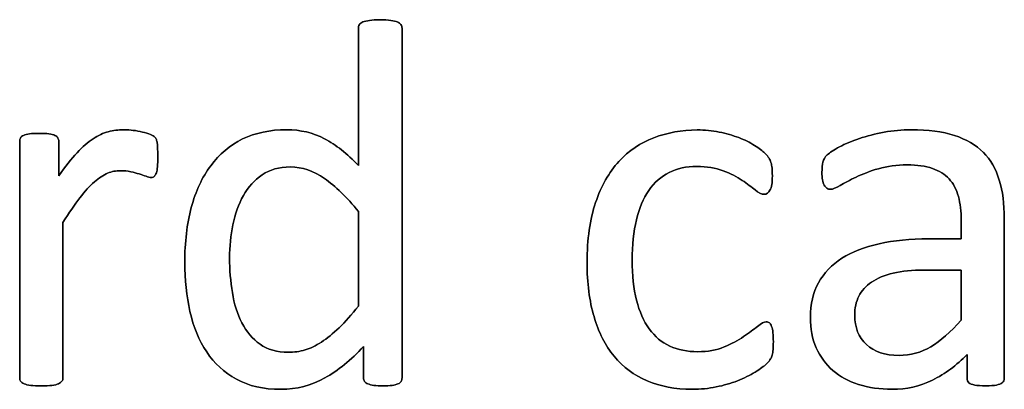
# Model space of a CAD drawing. Header units: inches. Extents: x 0 to 23760, y -13 to 16800.
# Tile 168 of 256: x 8573 to 8862, y 15473 to 15581. Entities that reach past the tile are written whole.
import ezdxf

# ---------------------------------------------------------------- set-up
doc = ezdxf.new("R2010")
doc.units = ezdxf.units.IN
doc.layers.add('254', color=7, linetype='Continuous', true_color=0xffffff)

msp = doc.modelspace()

# ---------------------------------------------------------------- linework, layer by layer
at = {"layer": '254', "color": 172, "linetype": 'Continuous', "lineweight": 25}
for points, knots in [([(8685.24, 15475.3), (8685.43, 15475.607), (8685.517, 15475.953), (8685.517, 15510.536), (8685.517, 15544.687), (8685.517, 15579.213), (8685.401, 15579.559), (8685.17, 15579.877), (8684.94, 15580.223), (8684.593, 15580.482), (8683.67, 15580.829), (8683.035, 15581.002), (8681.39, 15581.229), (8680.323, 15581.319), (8677.813, 15581.319), (8676.803, 15581.233), (8675.217, 15580.998), (8674.553, 15580.829), (8674.063, 15580.656), (8673.543, 15580.482), (8673.197, 15580.223), (8673.024, 15579.877), (8672.822, 15579.559), (8672.735, 15579.213), (8672.735, 15565.431), (8672.735, 15552.025), (8672.735, 15538.619), (8669.446, 15542.052), (8666.128, 15544.649), (8659.4, 15548.187), (8655.713, 15549.063), (8646.798, 15549.063), (8642.499, 15548.169), (8635.055, 15544.533), (8631.939, 15541.908), (8626.919, 15535.156), (8625.015, 15531.059), (8622.474, 15521.473), (8621.812, 15516.085), (8621.812, 15505.122), (8622.331, 15500.332), (8624.359, 15491.239), (8625.996, 15487.32), (8630.474, 15480.602), (8633.382, 15477.915), (8640.571, 15473.972), (8644.893, 15472.981), (8654.645, 15472.981), (8658.944, 15474.077), (8666.78, 15478.514), (8670.571, 15481.579), (8674.207, 15485.531), (8674.207, 15482.483), (8674.207, 15479.434), (8674.207, 15475.953), (8674.293, 15475.607), (8674.524, 15475.289), (8674.726, 15475.001), (8675.043, 15474.741), (8675.967, 15474.395), (8676.573, 15474.25), (8677.294, 15474.135), (8677.986, 15474.049), (8678.91, 15473.991), (8680.987, 15473.991), (8681.881, 15474.049), (8682.603, 15474.135), (8683.295, 15474.25), (8683.872, 15474.395), (8684.334, 15474.568), (8684.767, 15474.741), (8685.055, 15475.001), (8685.24, 15475.3)], [0, 0, 0, 0, 0.003963, 0.003963, 0.3166858, 0.3166858, 0.3201204, 0.3201204, 0.3201204, 0.3241569, 0.3241569, 0.3281934, 0.3281934, 0.3320933, 0.3320933, 0.3359046, 0.3359046, 0.3398541, 0.3398541, 0.3398541, 0.3437515, 0.3437515, 0.3437515, 0.3469479, 0.3469479, 0.4611976, 0.4611976, 0.4611976, 0.4980481, 0.4980481, 0.5352785, 0.5352785, 0.5802209, 0.5802209, 0.6251633, 0.6251633, 0.6701058, 0.6701058, 0.715116, 0.715116, 0.7531343, 0.7531343, 0.7914351, 0.7914351, 0.8293583, 0.8293583, 0.8676457, 0.8676457, 0.9028876, 0.9028876, 0.9380188, 0.9380188, 0.9380188, 0.9648678, 0.9648678, 0.9686792, 0.9686792, 0.9686792, 0.97231, 0.97231, 0.9759409, 0.9759409, 0.9759409, 0.9838227, 0.9838227, 0.9912785, 0.9912785, 0.9912785, 0.9965158, 0.9965158, 0.9965158, 1, 1, 1, 1]), ([(8613.819, 15538.215), (8613.878, 15538.994), (8613.907, 15539.946), (8613.907, 15542.254), (8613.878, 15543.177), (8613.82, 15544.562), (8613.791, 15545.11), (8613.618, 15545.803), (8613.532, 15546.12), (8613.445, 15546.351), (8613.33, 15546.582), (8613.128, 15546.813), (8612.81, 15547.072), (8612.522, 15547.332), (8611.974, 15547.592), (8611.252, 15547.851), (8610.502, 15548.111), (8609.666, 15548.342), (8607.819, 15548.746), (8606.925, 15548.89), (8606.088, 15548.948), (8605.251, 15549.034), (8604.472, 15549.063), (8602.337, 15549.063), (8600.866, 15548.89), (8599.394, 15548.486), (8597.923, 15548.111), (8596.451, 15547.418), (8594.98, 15546.409), (8593.48, 15545.428), (8591.893, 15544.043), (8588.576, 15540.551), (8586.786, 15538.301), (8584.882, 15535.531), (8584.882, 15538.888), (8584.882, 15542.244), (8584.882, 15546.034), (8584.795, 15546.38), (8584.622, 15546.639), (8584.449, 15546.928), (8584.161, 15547.188), (8583.728, 15547.418), (8583.324, 15547.649), (8582.747, 15547.793), (8581.275, 15547.963), (8580.323, 15547.995), (8578.015, 15547.995), (8577.063, 15547.967), (8575.621, 15547.793), (8575.043, 15547.649), (8574.12, 15547.188), (8573.803, 15546.928), (8573.659, 15546.639), (8573.514, 15546.38), (8573.428, 15546.034), (8573.428, 15522.529), (8573.428, 15499.457), (8573.428, 15475.953), (8573.514, 15475.607), (8573.687, 15475.347), (8573.889, 15475.058), (8574.207, 15474.799), (8575.188, 15474.395), (8575.851, 15474.25), (8576.659, 15474.135), (8577.467, 15474.049), (8578.506, 15473.991), (8581.016, 15473.991), (8582.083, 15474.049), (8582.891, 15474.135), (8583.699, 15474.25), (8584.363, 15474.395), (8585.286, 15474.799), (8585.603, 15475.058), (8585.805, 15475.347), (8586.007, 15475.607), (8586.123, 15475.953), (8586.123, 15491.561), (8586.123, 15506.737), (8586.123, 15521.913), (8587.911, 15524.741), (8589.556, 15527.136), (8591.056, 15529.069), (8592.528, 15531.031), (8593.97, 15532.589), (8596.682, 15534.954), (8597.981, 15535.791), (8600.429, 15536.84), (8601.702, 15537.061), (8604.039, 15537.061), (8605.049, 15536.974), (8606.896, 15536.57), (8607.732, 15536.339), (8608.483, 15536.109), (8609.204, 15535.878), (8609.867, 15535.647), (8610.473, 15535.416), (8611.05, 15535.185), (8611.57, 15535.07), (8612.378, 15535.07), (8612.695, 15535.185), (8613.157, 15535.647), (8613.359, 15535.993), (8613.503, 15536.426), (8613.676, 15536.859), (8613.762, 15537.465), (8613.819, 15538.215)], [0, 0, 0, 0, 0.0096538, 0.0096538, 0.0198027, 0.0198027, 0.0299516, 0.0299516, 0.0401005, 0.0401005, 0.0401005, 0.044842, 0.044842, 0.044842, 0.0534194, 0.0534194, 0.0534194, 0.0661837, 0.0661837, 0.0789479, 0.0789479, 0.0789479, 0.0900774, 0.0900774, 0.1147557, 0.1147557, 0.1147557, 0.1392825, 0.1392825, 0.1392825, 0.1706536, 0.1706536, 0.2025606, 0.2025606, 0.2025606, 0.2502413, 0.2502413, 0.2563893, 0.2563893, 0.2563893, 0.262097, 0.262097, 0.262097, 0.2706682, 0.2706682, 0.2789141, 0.2789141, 0.2875829, 0.2875829, 0.2962517, 0.2962517, 0.3049205, 0.3049205, 0.3049205, 0.3099145, 0.3099145, 0.5761504, 0.5761504, 0.5811444, 0.5811444, 0.5811444, 0.5865531, 0.5865531, 0.5919618, 0.5919618, 0.5919618, 0.6050048, 0.6050048, 0.6183512, 0.6183512, 0.6183512, 0.6267587, 0.6267587, 0.6351662, 0.6351662, 0.6351662, 0.6398573, 0.6398573, 0.804358, 0.804358, 0.804358, 0.8399579, 0.8399579, 0.8399579, 0.8660139, 0.8660139, 0.8920699, 0.8920699, 0.918651, 0.918651, 0.9410033, 0.9410033, 0.9633556, 0.9633556, 0.9633556, 0.9723555, 0.9723555, 0.9723555, 0.978966, 0.978966, 0.9855765, 0.9855765, 0.9921871, 0.9921871, 0.9921871, 1, 1, 1, 1]), ([(8794.302, 15484.638), (8794.345, 15485.272), (8794.374, 15486.051), (8794.374, 15487.926), (8794.345, 15488.821), (8794.259, 15489.571), (8794.201, 15490.321), (8794.057, 15490.927), (8793.711, 15491.908), (8793.48, 15492.254), (8792.96, 15492.658), (8792.672, 15492.773), (8791.691, 15492.773), (8790.825, 15492.312), (8788.633, 15490.523), (8787.277, 15489.513), (8784.045, 15487.32), (8782.112, 15486.31), (8777.702, 15484.454), (8775.159, 15484.002), (8769.158, 15484.002), (8766.417, 15484.551), (8761.651, 15486.732), (8759.637, 15488.417), (8756.361, 15492.956), (8755.107, 15495.745), (8754.27, 15499.121), (8753.405, 15502.467), (8753.001, 15506.362), (8753.001, 15519.75), (8754.616, 15526.559), (8761.137, 15535.964), (8765.811, 15538.301), (8774.899, 15538.301), (8777.467, 15537.868), (8781.827, 15536.205), (8783.699, 15535.243), (8785.228, 15534.233), (8786.757, 15533.195), (8788.027, 15532.271), (8789.037, 15531.406), (8790.046, 15530.569), (8790.912, 15530.136), (8792.355, 15530.136), (8792.932, 15530.54), (8793.393, 15531.348), (8793.855, 15532.127), (8794.086, 15533.541), (8794.086, 15536.455), (8794.057, 15537.234), (8793.941, 15538.446), (8793.855, 15539.023), (8793.682, 15539.484), (8793.537, 15539.975), (8793.335, 15540.407), (8793.105, 15540.754), (8792.874, 15541.129), (8792.47, 15541.619), (8791.835, 15542.225), (8791.229, 15542.831), (8790.248, 15543.581), (8787.503, 15545.334), (8785.978, 15546.091), (8782.484, 15547.409), (8780.583, 15547.967), (8778.506, 15548.371), (8776.428, 15548.803), (8774.264, 15549.005), (8767.513, 15549.005), (8763.272, 15548.226), (8755.424, 15545.226), (8751.991, 15542.889), (8746.206, 15536.641), (8743.912, 15532.617), (8740.629, 15522.825), (8739.758, 15516.98), (8739.758, 15504.141), (8740.45, 15498.861), (8743.17, 15489.66), (8745.124, 15485.791), (8750.318, 15479.501), (8753.52, 15477.078), (8757.386, 15475.462), (8761.224, 15473.818), (8765.638, 15472.981), (8773.024, 15472.981), (8775.361, 15473.212), (8779.862, 15474.135), (8781.968, 15474.741), (8785.801, 15476.251), (8787.536, 15477.078), (8790.615, 15478.995), (8791.691, 15479.761), (8792.989, 15481.059), (8793.393, 15481.55), (8793.566, 15481.867), (8793.739, 15482.214), (8793.912, 15482.589), (8794.028, 15483.021), (8794.172, 15483.454), (8794.259, 15484.002), (8794.302, 15484.638)], [0, 0, 0, 0, 0.0118554, 0.0118554, 0.0256868, 0.0256868, 0.0256868, 0.0355155, 0.0355155, 0.0453443, 0.0453443, 0.0551731, 0.0551731, 0.0710504, 0.0710504, 0.0869277, 0.0869277, 0.1028049, 0.1028049, 0.1188598, 0.1188598, 0.1355443, 0.1355443, 0.1520628, 0.1520628, 0.1684441, 0.1684441, 0.1684441, 0.2032915, 0.2032915, 0.2727615, 0.2727615, 0.3422315, 0.3422315, 0.3759834, 0.3759834, 0.409348, 0.409348, 0.409348, 0.4254346, 0.4254346, 0.4254346, 0.4356001, 0.4356001, 0.4442596, 0.4442596, 0.4442596, 0.4588138, 0.4588138, 0.4655636, 0.4655636, 0.4723133, 0.4723133, 0.4723133, 0.4770702, 0.4770702, 0.4770702, 0.4836915, 0.4836915, 0.4836915, 0.4962449, 0.4962449, 0.5091093, 0.5091093, 0.5217894, 0.5217894, 0.5217894, 0.5432893, 0.5432893, 0.5879865, 0.5879865, 0.6326837, 0.6326837, 0.6776042, 0.6776042, 0.7223679, 0.7223679, 0.7616542, 0.7616542, 0.8011678, 0.8011678, 0.8406814, 0.8406814, 0.8406814, 0.8840708, 0.8840708, 0.905261, 0.905261, 0.9264512, 0.9264512, 0.9479196, 0.9479196, 0.9696807, 0.9696807, 0.9904956, 0.9904956, 0.9904956, 0.9945909, 0.9945909, 0.9945909, 1, 1, 1, 1]), ([(8861.478, 15474.921), (8861.887, 15475.231), (8862.089, 15475.693), (8862.089, 15491.869), (8862.089, 15507.44), (8862.089, 15527.309), (8861.599, 15531.059), (8859.637, 15537.522), (8858.079, 15540.234), (8855.944, 15542.427), (8853.78, 15544.591), (8850.952, 15546.264), (8843.97, 15548.515), (8839.758, 15549.063), (8832.112, 15549.063), (8829.458, 15548.832), (8824.237, 15547.846), (8821.812, 15547.245), (8817.427, 15545.745), (8815.465, 15544.937), (8812.083, 15543.16), (8810.877, 15542.369), (8810.185, 15541.677), (8809.492, 15541.013), (8809.06, 15540.321), (8808.713, 15538.821), (8808.627, 15537.811), (8808.627, 15535.762), (8808.656, 15535.07), (8808.882, 15533.771), (8809.031, 15533.252), (8809.492, 15532.444), (8809.781, 15532.127), (8810.069, 15531.925), (8810.387, 15531.723), (8810.733, 15531.608), (8811.772, 15531.608), (8812.695, 15531.983), (8815.234, 15533.483), (8816.792, 15534.291), (8820.543, 15536.08), (8822.706, 15536.916), (8827.703, 15538.369), (8830.496, 15538.763), (8836.555, 15538.763), (8839.008, 15538.417), (8843.015, 15537.023), (8844.634, 15536.022), (8847.145, 15533.282), (8848.067, 15531.579), (8848.615, 15529.53), (8849.192, 15527.482), (8849.481, 15525.116), (8849.481, 15520.663), (8849.481, 15518.865), (8849.481, 15517.066), (8846.298, 15517.066), (8843.114, 15517.066), (8834.536, 15517.066), (8829.689, 15516.605), (8821.091, 15514.701), (8817.427, 15513.287), (8811.483, 15509.478), (8809.204, 15507.084), (8806.018, 15501.349), (8805.222, 15497.967), (8805.222, 15490.725), (8805.799, 15487.753), (8808.118, 15482.536), (8809.723, 15480.309), (8813.878, 15476.732), (8816.388, 15475.347), (8819.36, 15474.424), (8822.303, 15473.471), (8825.592, 15472.981), (8833.382, 15472.981), (8837.334, 15473.875), (8844.743, 15477.494), (8848.125, 15479.992), (8851.154, 15483.223), (8851.154, 15480.915), (8851.154, 15478.607), (8851.154, 15475.693), (8851.327, 15475.231), (8851.702, 15474.914), (8852.049, 15474.597), (8852.626, 15474.366), (8854.213, 15474.082), (8855.28, 15473.991), (8858.021, 15473.991), (8859.06, 15474.077), (8860.502, 15474.366), (8861.05, 15474.597), (8861.478, 15474.921)], [0, 0, 0, 0, 0.0062907, 0.0062907, 0.1679526, 0.1679526, 0.2125868, 0.2125868, 0.257221, 0.257221, 0.257221, 0.2941122, 0.2941122, 0.3310034, 0.3310034, 0.3506219, 0.3506219, 0.3704508, 0.3704508, 0.3902798, 0.3902798, 0.4098458, 0.4098458, 0.4098458, 0.4185611, 0.4185611, 0.4272765, 0.4272765, 0.4326245, 0.4326245, 0.437747, 0.437747, 0.4428695, 0.4428695, 0.4428695, 0.4468565, 0.4468565, 0.4524383, 0.4524383, 0.4580201, 0.4580201, 0.463602, 0.463602, 0.4692612, 0.4692612, 0.474606, 0.474606, 0.48002, 0.48002, 0.4853165, 0.4853165, 0.4853165, 0.5053782, 0.5053782, 0.5189706, 0.5189706, 0.5189706, 0.5457097, 0.5457097, 0.5910288, 0.5910288, 0.6363479, 0.6363479, 0.681667, 0.681667, 0.7273363, 0.7273363, 0.766578, 0.766578, 0.8061842, 0.8061842, 0.8457904, 0.8457904, 0.8457904, 0.877393, 0.877393, 0.9135102, 0.9135102, 0.9492912, 0.9492912, 0.9492912, 0.9709919, 0.9709919, 0.9766884, 0.9766884, 0.9766884, 0.9826091, 0.9826091, 0.988325, 0.988325, 0.9941625, 0.9941625, 1, 1, 1, 1]), ([(8662.775, 15534.801), (8665.984, 15532.56), (8669.302, 15529.328), (8672.735, 15525.087), (8672.735, 15515.855), (8672.735, 15506.622), (8672.735, 15497.39), (8670.745, 15494.851), (8668.84, 15492.744), (8665.248, 15489.326), (8663.532, 15487.897), (8660.243, 15485.762), (8658.656, 15484.983), (8655.513, 15484.052), (8653.895, 15483.829), (8648.875, 15483.829), (8646.105, 15484.608), (8641.695, 15487.759), (8639.931, 15489.83), (8637.237, 15494.989), (8636.324, 15497.967), (8635.233, 15504.632), (8634.968, 15508.036), (8634.968, 15514.816), (8635.286, 15518.047), (8636.556, 15524.4), (8637.594, 15527.251), (8640.421, 15532.271), (8642.239, 15534.291), (8646.765, 15537.384), (8649.51, 15538.157), (8656.232, 15538.157), (8659.579, 15537.032), (8662.775, 15534.801)], [0, 0, 0, 0, 0.0630947, 0.0630947, 0.0630947, 0.1882959, 0.1882959, 0.1882959, 0.2268431, 0.2268431, 0.2657022, 0.2657022, 0.3045613, 0.3045613, 0.3440824, 0.3440824, 0.421115, 0.421115, 0.4970123, 0.4970123, 0.5719016, 0.5719016, 0.6461622, 0.6461622, 0.7161268, 0.7161268, 0.7862164, 0.7862164, 0.8563059, 0.8563059, 0.9253778, 0.9253778, 1, 1, 1, 1]), ([(8838.633, 15507.92), (8842.249, 15507.92), (8845.865, 15507.92), (8849.481, 15507.92), (8849.481, 15503.025), (8849.481, 15498.13), (8849.481, 15493.235), (8846.336, 15489.744), (8843.364, 15487.147), (8837.664, 15483.75), (8834.565, 15482.906), (8827.121, 15482.906), (8823.947, 15483.974), (8819.389, 15488.244), (8818.234, 15491.1), (8818.234, 15496.784), (8818.638, 15498.659), (8819.417, 15500.275), (8820.225, 15501.862), (8821.466, 15503.246), (8824.851, 15505.541), (8826.977, 15506.449), (8829.544, 15507.026), (8832.112, 15507.632), (8835.142, 15507.92), (8838.633, 15507.92)], [0, 0, 0, 0, 0.0969812, 0.0969812, 0.0969812, 0.228267, 0.228267, 0.228267, 0.334882, 0.334882, 0.4410263, 0.4410263, 0.5730145, 0.5730145, 0.7050027, 0.7050027, 0.7827055, 0.7827055, 0.7827055, 0.8432978, 0.8432978, 0.9031884, 0.9031884, 0.9031884, 1, 1, 1, 1])]:
    msp.add_open_spline(points, degree=3, knots=knots, dxfattribs=at)
at = {"layer": '254', "color": 2, "linetype": 'Continuous', "lineweight": 25}
for points, knots in [([(8673.024, 15579.877), (8672.822, 15579.559), (8672.735, 15579.213), (8672.735, 15565.431), (8672.735, 15552.025), (8672.735, 15538.619)], [0, 0, 0, 0, 0.0272156, 0.0272156, 1, 1, 1, 1]), ([(8685.17, 15579.877), (8684.94, 15580.223), (8684.593, 15580.482), (8683.67, 15580.829), (8683.035, 15581.002), (8681.39, 15581.229), (8680.323, 15581.319), (8677.813, 15581.319), (8676.803, 15581.233), (8675.217, 15580.998), (8674.553, 15580.829), (8674.063, 15580.656)], [0, 0, 0, 0, 0.2045478, 0.2045478, 0.4090956, 0.4090956, 0.606724, 0.606724, 0.7998609, 0.7998609, 1, 1, 1, 1]), ([(8685.257, 15475.289), (8685.43, 15475.607), (8685.517, 15475.953), (8685.517, 15510.536), (8685.517, 15544.687), (8685.517, 15579.213), (8685.401, 15579.559), (8685.17, 15579.877)], [0, 0, 0, 0, 0.0123796, 0.0123796, 0.989271, 0.989271, 1, 1, 1, 1]), ([(8583.728, 15547.418), (8583.324, 15547.649), (8582.747, 15547.793), (8581.275, 15547.963), (8580.323, 15547.995), (8578.015, 15547.995), (8577.063, 15547.967), (8575.621, 15547.793), (8575.043, 15547.649), (8574.12, 15547.188), (8573.803, 15546.928), (8573.659, 15546.639)], [0, 0, 0, 0, 0.2001512, 0.2001512, 0.3927074, 0.3927074, 0.5951383, 0.5951383, 0.7975691, 0.7975691, 1, 1, 1, 1]), ([(8606.088, 15548.948), (8605.251, 15549.034), (8604.472, 15549.063), (8602.337, 15549.063), (8600.866, 15548.89), (8599.394, 15548.486)], [0, 0, 0, 0, 0.3108108, 0.3108108, 1, 1, 1, 1]), ([(8611.252, 15547.851), (8610.502, 15548.111), (8609.666, 15548.342), (8607.819, 15548.746), (8606.925, 15548.89), (8606.088, 15548.948)], [0, 0, 0, 0, 0.5, 0.5, 1, 1, 1, 1]), ([(8672.735, 15538.619), (8669.446, 15542.052), (8666.128, 15544.649), (8659.4, 15548.187), (8655.713, 15549.063), (8646.798, 15549.063), (8642.499, 15548.169), (8635.055, 15544.533), (8631.939, 15541.908), (8626.919, 15535.156), (8625.015, 15531.059), (8622.474, 15521.473), (8621.812, 15516.085), (8621.812, 15505.122), (8622.331, 15500.332), (8624.359, 15491.239), (8625.996, 15487.32), (8630.474, 15480.602), (8633.382, 15477.915), (8640.571, 15473.972), (8644.893, 15472.981), (8654.645, 15472.981), (8658.944, 15474.077), (8666.78, 15478.514), (8670.571, 15481.579), (8674.207, 15485.531)], [0, 0, 0, 0, 0.0772837, 0.0772837, 0.1553641, 0.1553641, 0.2496184, 0.2496184, 0.3438726, 0.3438726, 0.4381268, 0.4381268, 0.5325232, 0.5325232, 0.612256, 0.612256, 0.6925814, 0.6925814, 0.7721148, 0.7721148, 0.852412, 0.852412, 0.9263219, 0.9263219, 1, 1, 1, 1]), ([(8778.506, 15548.371), (8776.428, 15548.803), (8774.264, 15549.005), (8767.513, 15549.005), (8763.272, 15548.226), (8755.424, 15545.226), (8751.991, 15542.889), (8746.206, 15536.641), (8743.912, 15532.617), (8740.629, 15522.825), (8739.758, 15516.98), (8739.758, 15504.141), (8740.45, 15498.861), (8743.17, 15489.66), (8745.124, 15485.791), (8750.318, 15479.501), (8753.52, 15477.078), (8757.386, 15475.462)], [0, 0, 0, 0, 0.0674207, 0.0674207, 0.2075847, 0.2075847, 0.3477488, 0.3477488, 0.488613, 0.488613, 0.6289857, 0.6289857, 0.752182, 0.752182, 0.876091, 0.876091, 1, 1, 1, 1]), ([(8791.835, 15542.225), (8791.229, 15542.831), (8790.248, 15543.581), (8787.503, 15545.334), (8785.978, 15546.091), (8782.484, 15547.409), (8780.583, 15547.967), (8778.506, 15548.371)], [0, 0, 0, 0, 0.3295035, 0.3295035, 0.6671725, 0.6671725, 1, 1, 1, 1]), ([(8855.944, 15542.427), (8853.78, 15544.591), (8850.952, 15546.264), (8843.97, 15548.515), (8839.758, 15549.063), (8832.112, 15549.063), (8829.458, 15548.832), (8824.237, 15547.846), (8821.812, 15547.245), (8817.427, 15545.745), (8815.465, 15544.937), (8812.083, 15543.16), (8810.877, 15542.369), (8810.185, 15541.677)], [0, 0, 0, 0, 0.2417117, 0.2417117, 0.4834233, 0.4834233, 0.6119636, 0.6119636, 0.7418832, 0.7418832, 0.8718028, 0.8718028, 1, 1, 1, 1]), ([(8573.659, 15546.639), (8573.514, 15546.38), (8573.428, 15546.034), (8573.428, 15522.529), (8573.428, 15499.457), (8573.428, 15475.953), (8573.514, 15475.607), (8573.687, 15475.347)], [0, 0, 0, 0, 0.0180796, 0.0180796, 0.9819204, 0.9819204, 1, 1, 1, 1]), ([(8584.882, 15535.531), (8584.882, 15538.888), (8584.882, 15542.244), (8584.882, 15546.034), (8584.795, 15546.38), (8584.622, 15546.639)], [0, 0, 0, 0, 0.8857868, 0.8857868, 1, 1, 1, 1]), ([(8594.98, 15546.409), (8593.48, 15545.428), (8591.893, 15544.043), (8588.576, 15540.551), (8586.786, 15538.301), (8584.882, 15535.531)], [0, 0, 0, 0, 0.4957654, 0.4957654, 1, 1, 1, 1]), ([(8613.82, 15538.215), (8613.878, 15538.994), (8613.907, 15539.946), (8613.907, 15542.254), (8613.878, 15543.177), (8613.82, 15544.562), (8613.791, 15545.11), (8613.618, 15545.803), (8613.532, 15546.12), (8613.445, 15546.351)], [0, 0, 0, 0, 0.2407407, 0.2407407, 0.4938272, 0.4938272, 0.7469136, 0.7469136, 1, 1, 1, 1]), ([(8810.185, 15541.677), (8809.492, 15541.013), (8809.06, 15540.321), (8808.713, 15538.821), (8808.627, 15537.811), (8808.627, 15535.762), (8808.656, 15535.07), (8808.882, 15533.771), (8809.031, 15533.252), (8809.492, 15532.444), (8809.781, 15532.127), (8810.069, 15531.925)], [0, 0, 0, 0, 0.2639114, 0.2639114, 0.5278228, 0.5278228, 0.6897684, 0.6897684, 0.8448842, 0.8448842, 1, 1, 1, 1]), ([(8861.483, 15474.914), (8861.887, 15475.231), (8862.089, 15475.693), (8862.089, 15491.869), (8862.089, 15507.44), (8862.089, 15527.309), (8861.599, 15531.059), (8859.637, 15537.522), (8858.079, 15540.234), (8855.944, 15542.427)], [0, 0, 0, 0, 0.0244565, 0.0244565, 0.6529503, 0.6529503, 0.8264752, 0.8264752, 1, 1, 1, 1]), ([(8793.393, 15531.348), (8793.855, 15532.127), (8794.086, 15533.541), (8794.086, 15536.455), (8794.057, 15537.234), (8793.941, 15538.446), (8793.855, 15539.023), (8793.682, 15539.484)], [0, 0, 0, 0, 0.518797, 0.518797, 0.7593985, 0.7593985, 1, 1, 1, 1]), ([(8810.069, 15531.925), (8810.387, 15531.723), (8810.733, 15531.608), (8811.772, 15531.608), (8812.695, 15531.983), (8815.234, 15533.483), (8816.792, 15534.291), (8820.543, 15536.08), (8822.706, 15536.916), (8827.703, 15538.369), (8830.496, 15538.763), (8836.555, 15538.763), (8839.008, 15538.417), (8843.015, 15537.023), (8844.634, 15536.022), (8847.145, 15533.282), (8848.067, 15531.579), (8848.615, 15529.53)], [0, 0, 0, 0, 0.0939292, 0.0939292, 0.2254301, 0.2254301, 0.3569311, 0.3569311, 0.488432, 0.488432, 0.6217564, 0.6217564, 0.747674, 0.747674, 0.8752207, 0.8752207, 1, 1, 1, 1]), ([(8591.056, 15529.069), (8592.528, 15531.031), (8593.97, 15532.589), (8596.682, 15534.954), (8597.981, 15535.791), (8600.429, 15536.84), (8601.702, 15537.061), (8604.039, 15537.061), (8605.049, 15536.974), (8606.896, 15536.57), (8607.732, 15536.339), (8608.483, 15536.109)], [0, 0, 0, 0, 0.2111549, 0.2111549, 0.4223097, 0.4223097, 0.6377197, 0.6377197, 0.8188598, 0.8188598, 1, 1, 1, 1]), ([(8610.473, 15535.416), (8611.05, 15535.185), (8611.57, 15535.07), (8612.378, 15535.07), (8612.695, 15535.185), (8613.157, 15535.647), (8613.359, 15535.993), (8613.503, 15536.426)], [0, 0, 0, 0, 0.3333333, 0.3333333, 0.6666667, 0.6666667, 1, 1, 1, 1]), ([(8672.735, 15497.39), (8670.745, 15494.851), (8668.84, 15492.744), (8665.248, 15489.326), (8663.532, 15487.897), (8660.243, 15485.762), (8658.656, 15484.983), (8655.513, 15484.052), (8653.895, 15483.829), (8648.875, 15483.829), (8646.105, 15484.608), (8641.695, 15487.759), (8639.931, 15489.83), (8637.237, 15494.989), (8636.324, 15497.967), (8635.233, 15504.632), (8634.968, 15508.036), (8634.968, 15514.816), (8635.286, 15518.047), (8636.556, 15524.4), (8637.594, 15527.251), (8640.421, 15532.271), (8642.239, 15534.291), (8646.765, 15537.384), (8649.51, 15538.157), (8656.232, 15538.157), (8659.579, 15537.032), (8662.782, 15534.81)], [0, 0, 0, 0, 0.0474893, 0.0474893, 0.0953627, 0.0953627, 0.1432362, 0.1432362, 0.1919252, 0.1919252, 0.2868276, 0.2868276, 0.3803312, 0.3803312, 0.472593, 0.472593, 0.5640804, 0.5640804, 0.650275, 0.650275, 0.7366237, 0.7366237, 0.8229724, 0.8229724, 0.9080672, 0.9080672, 1, 1, 1, 1]), ([(8754.27, 15499.121), (8753.405, 15502.467), (8753.001, 15506.362), (8753.001, 15519.75), (8754.616, 15526.559), (8761.137, 15535.964), (8765.811, 15538.301), (8774.899, 15538.301), (8777.467, 15537.868), (8781.827, 15536.205), (8783.699, 15535.243), (8785.228, 15534.233)], [0, 0, 0, 0, 0.1446527, 0.1446527, 0.4330249, 0.4330249, 0.7213971, 0.7213971, 0.8615025, 0.8615025, 1, 1, 1, 1]), ([(8789.037, 15531.406), (8790.046, 15530.569), (8790.912, 15530.136), (8792.355, 15530.136), (8792.932, 15530.54), (8793.393, 15531.348)], [0, 0, 0, 0, 0.54, 0.54, 1, 1, 1, 1]), ([(8848.615, 15529.53), (8849.192, 15527.482), (8849.481, 15525.116), (8849.481, 15520.663), (8849.481, 15518.865), (8849.481, 15517.066)], [0, 0, 0, 0, 0.5961123, 0.5961123, 1, 1, 1, 1]), ([(8585.805, 15475.347), (8586.007, 15475.607), (8586.123, 15475.953), (8586.123, 15491.561), (8586.123, 15506.737), (8586.123, 15521.913)], [0, 0, 0, 0, 0.0277264, 0.0277264, 1, 1, 1, 1]), ([(8849.481, 15517.066), (8846.298, 15517.066), (8843.114, 15517.066), (8834.536, 15517.066), (8829.689, 15516.605), (8821.091, 15514.701), (8817.427, 15513.287), (8811.483, 15509.478), (8809.204, 15507.084), (8806.018, 15501.349), (8805.222, 15497.967), (8805.222, 15490.725), (8805.799, 15487.753), (8808.118, 15482.536), (8809.723, 15480.309), (8813.878, 15476.732), (8816.388, 15475.347), (8819.36, 15474.424)], [0, 0, 0, 0, 0.0818159, 0.0818159, 0.2204828, 0.2204828, 0.3591497, 0.3591497, 0.4978166, 0.4978166, 0.6375551, 0.6375551, 0.7576267, 0.7576267, 0.8788133, 0.8788133, 1, 1, 1, 1]), ([(8819.417, 15500.275), (8820.225, 15501.862), (8821.466, 15503.246), (8824.851, 15505.541), (8826.977, 15506.449), (8829.544, 15507.026)], [0, 0, 0, 0, 0.502912, 0.502912, 1, 1, 1, 1]), ([(8794.259, 15489.571), (8794.201, 15490.321), (8794.057, 15490.927), (8793.711, 15491.908), (8793.48, 15492.254), (8792.96, 15492.658), (8792.672, 15492.773), (8791.691, 15492.773), (8790.825, 15492.312), (8788.633, 15490.523), (8787.277, 15489.513), (8784.045, 15487.32), (8782.112, 15486.31), (8777.702, 15484.454), (8775.159, 15484.002), (8769.158, 15484.002), (8766.417, 15484.551), (8761.651, 15486.732), (8759.637, 15488.417), (8756.361, 15492.956), (8755.107, 15495.745), (8754.27, 15499.121)], [0, 0, 0, 0, 0.0688496, 0.0688496, 0.1376992, 0.1376992, 0.2065488, 0.2065488, 0.3177674, 0.3177674, 0.428986, 0.428986, 0.5402046, 0.5402046, 0.6526674, 0.6526674, 0.7695406, 0.7695406, 0.8852509, 0.8852509, 1, 1, 1, 1]), ([(8849.481, 15493.235), (8846.336, 15489.744), (8843.364, 15487.147), (8837.664, 15483.75), (8834.565, 15482.906), (8827.121, 15482.906), (8823.947, 15483.974), (8819.389, 15488.244), (8818.234, 15491.1), (8818.234, 15496.784), (8818.638, 15498.659), (8819.417, 15500.275)], [0, 0, 0, 0, 0.1922936, 0.1922936, 0.3837384, 0.3837384, 0.6217958, 0.6217958, 0.8598533, 0.8598533, 1, 1, 1, 1]), ([(8794.316, 15484.637), (8794.345, 15485.272), (8794.374, 15486.051), (8794.374, 15487.926), (8794.345, 15488.821), (8794.259, 15489.571)], [0, 0, 0, 0, 0.4615385, 0.4615385, 1, 1, 1, 1]), ([(8674.207, 15485.531), (8674.207, 15482.483), (8674.207, 15479.434), (8674.207, 15475.953), (8674.293, 15475.607), (8674.524, 15475.289)], [0, 0, 0, 0, 0.8756906, 0.8756906, 1, 1, 1, 1]), ([(8757.386, 15475.462), (8761.224, 15473.818), (8765.638, 15472.981), (8773.024, 15472.981), (8775.361, 15473.212), (8779.862, 15474.135), (8781.968, 15474.741), (8785.801, 15476.251), (8787.536, 15477.078), (8790.615, 15478.995), (8791.691, 15479.761), (8792.989, 15481.059), (8793.393, 15481.55), (8793.566, 15481.867)], [0, 0, 0, 0, 0.2896216, 0.2896216, 0.4310648, 0.4310648, 0.5725079, 0.5725079, 0.7158081, 0.7158081, 0.8610617, 0.8610617, 1, 1, 1, 1]), ([(8819.36, 15474.424), (8822.303, 15473.471), (8825.592, 15472.981), (8833.382, 15472.981), (8837.334, 15473.875), (8844.743, 15477.494), (8848.125, 15479.992), (8851.154, 15483.223)], [0, 0, 0, 0, 0.3053367, 0.3053367, 0.6542928, 0.6542928, 1, 1, 1, 1]), ([(8851.154, 15483.223), (8851.154, 15480.915), (8851.154, 15478.607), (8851.154, 15475.693), (8851.327, 15475.231), (8851.702, 15474.914)], [0, 0, 0, 0, 0.7920792, 0.7920792, 1, 1, 1, 1]), ([(8573.687, 15475.347), (8573.889, 15475.058), (8574.207, 15474.799), (8575.188, 15474.395), (8575.851, 15474.25), (8576.659, 15474.135)], [0, 0, 0, 0, 0.5, 0.5, 1, 1, 1, 1]), ([(8582.891, 15474.135), (8583.699, 15474.25), (8584.363, 15474.395), (8585.286, 15474.799), (8585.603, 15475.058), (8585.805, 15475.347)], [0, 0, 0, 0, 0.5, 0.5, 1, 1, 1, 1]), ([(8674.524, 15475.289), (8674.726, 15475.001), (8675.043, 15474.741), (8675.967, 15474.395), (8676.573, 15474.25), (8677.294, 15474.135)], [0, 0, 0, 0, 0.5, 0.5, 1, 1, 1, 1]), ([(8576.659, 15474.135), (8577.467, 15474.049), (8578.506, 15473.991), (8581.016, 15473.991), (8582.083, 15474.049), (8582.891, 15474.135)], [0, 0, 0, 0, 0.4942529, 0.4942529, 1, 1, 1, 1]), ([(8677.294, 15474.135), (8677.986, 15474.049), (8678.91, 15473.991), (8680.987, 15473.991), (8681.881, 15474.049), (8682.603, 15474.135)], [0, 0, 0, 0, 0.5138889, 0.5138889, 1, 1, 1, 1]), ([(8851.702, 15474.914), (8852.049, 15474.597), (8852.626, 15474.366), (8854.213, 15474.082), (8855.28, 15473.991), (8858.021, 15473.991), (8859.06, 15474.077), (8860.502, 15474.366), (8861.05, 15474.597), (8861.483, 15474.914)], [0, 0, 0, 0, 0.2539806, 0.2539806, 0.4991758, 0.4991758, 0.7495879, 0.7495879, 1, 1, 1, 1])]:
    msp.add_open_spline(points, degree=3, knots=knots, dxfattribs=at)
for points in [[(8674.063, 15580.656), (8673.543, 15580.482), (8673.197, 15580.223), (8673.024, 15579.877)], [(8584.622, 15546.639), (8584.449, 15546.928), (8584.161, 15547.188), (8583.728, 15547.418)], [(8599.394, 15548.486), (8597.923, 15548.111), (8596.451, 15547.418), (8594.98, 15546.409)], [(8612.81, 15547.072), (8612.522, 15547.332), (8611.974, 15547.592), (8611.252, 15547.851)], [(8613.445, 15546.351), (8613.33, 15546.582), (8613.128, 15546.813), (8612.81, 15547.072)], [(8793.105, 15540.754), (8792.874, 15541.129), (8792.47, 15541.619), (8791.835, 15542.225)], [(8793.682, 15539.484), (8793.537, 15539.975), (8793.335, 15540.407), (8793.105, 15540.754)], [(8608.483, 15536.109), (8609.204, 15535.878), (8609.867, 15535.647), (8610.473, 15535.416)], [(8613.503, 15536.426), (8613.676, 15536.859), (8613.762, 15537.465), (8613.82, 15538.215)], [(8662.782, 15534.81), (8665.984, 15532.56), (8669.302, 15529.328), (8672.735, 15525.087)], [(8785.228, 15534.233), (8786.757, 15533.195), (8788.027, 15532.271), (8789.037, 15531.406)], [(8586.123, 15521.913), (8587.911, 15524.741), (8589.556, 15527.136), (8591.056, 15529.069)], [(8672.735, 15525.087), (8672.735, 15515.855), (8672.735, 15506.622), (8672.735, 15497.39)], [(8829.544, 15507.026), (8832.112, 15507.632), (8835.142, 15507.92), (8838.633, 15507.92)], [(8838.633, 15507.92), (8842.249, 15507.92), (8845.865, 15507.92), (8849.481, 15507.92)], [(8849.481, 15507.92), (8849.481, 15503.025), (8849.481, 15498.13), (8849.481, 15493.235)], [(8794.028, 15483.021), (8794.172, 15483.454), (8794.259, 15484.002), (8794.316, 15484.637)], [(8793.566, 15481.867), (8793.739, 15482.214), (8793.912, 15482.589), (8794.028, 15483.021)], [(8684.334, 15474.568), (8684.767, 15474.741), (8685.055, 15475.001), (8685.257, 15475.289)], [(8682.603, 15474.135), (8683.295, 15474.25), (8683.872, 15474.395), (8684.334, 15474.568)]]:
    msp.add_open_spline(points, degree=3, dxfattribs=at)

doc.saveas('drawing.dxf')
